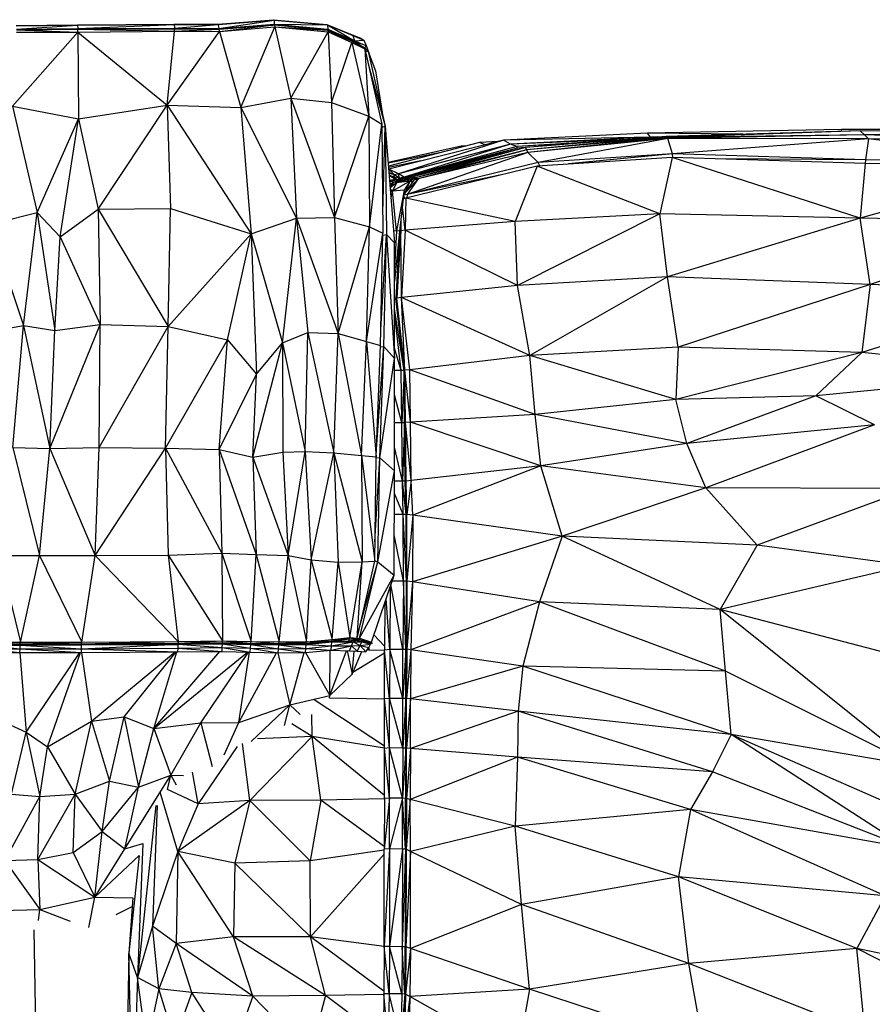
# Model space of a CAD drawing. Header units: millimetres. Extents: x 0 to 2209, y 0 to 979.
# Tile 26 of 27: x 1760 to 2036, y 655 to 974. Entities that reach past the tile are written whole.
import ezdxf

# ---------------------------------------------------------------- set-up
doc = ezdxf.new("R2010")
doc.units = ezdxf.units.MM
doc.header["$MEASUREMENT"] = 0
doc.layers.add('Crea2D$visibili$tangenti', color=7, linetype='Continuous', true_color=0x000000)

msp = doc.modelspace()

# ---------------------------------------------------------------- linework, layer by layer
at = {"layer": 'Crea2D$visibili$tangenti'}
for p, q in [((1824.43, 972.35), (1842.45, 973.79)), ((1824.54, 972.18), (1842.45, 973.79)), ((1824.54, 972.18), (1842.61, 973.59)), ((1824.69, 970.96), (1842.61, 973.59)), ((1842.45, 973.79), (1842.61, 973.59)), ((1842.45, 973.79), (1859.69, 972.27)), ((1842.61, 973.59), (1859.69, 972.27)), ((1842.61, 973.59), (1859.89, 972.1)), ((1842.61, 973.59), (1842.71, 972.34)), ((1759.09, 971.93), (1778.93, 972.16)), ((1759.14, 971.84), (1778.93, 972.16)), ((1759.14, 971.84), (1778.99, 972.06)), ((1759.19, 969.73), (1779.09, 969.7)), ((1759.24, 970.7), (1778.99, 972.06)), ((1759.24, 970.7), (1779.09, 970.92)), ((1759.24, 970.7), (1778.99, 970.75)), ((1759.24, 970.53), (1779.09, 970.75)), ((1759.24, 970.53), (1778.99, 970.72)), ((1759.24, 970.5), (1779.09, 970.72)), ((1759.24, 970.5), (1779.09, 969.7)), ((1778.93, 972.16), (1810.17, 972.39)), ((1778.93, 972.16), (1810.17, 972.27)), ((1778.93, 972.16), (1778.99, 972.06)), ((1778.99, 972.06), (1810.17, 972.27)), ((1778.99, 972.06), (1779.09, 970.92)), ((1779.09, 970.92), (1810.22, 972.27)), ((1779.09, 970.92), (1810.38, 971.08)), ((1779.09, 970.92), (1810.12, 970.89)), ((1779.09, 970.75), (1779.09, 970.92)), ((1779.09, 970.75), (1810.38, 970.89)), ((1779.09, 970.75), (1810.12, 970.86)), ((1779.09, 970.72), (1810.38, 970.86)), ((1779.09, 970.72), (1779.09, 970.75)), ((1779.09, 970.72), (1810.33, 970.11)), ((1779.09, 969.7), (1779.09, 970.72)), ((1779.09, 969.7), (1810.33, 970.11)), ((1807.97, 946.07), (1810.33, 970.11)), ((1807.97, 946.07), (1824.95, 969.97)), ((1810.17, 972.39), (1810.22, 972.27)), ((1810.17, 972.39), (1824.43, 972.35)), ((1810.22, 972.27), (1824.43, 972.35)), ((1810.22, 972.27), (1810.38, 971.08)), ((1810.22, 972.27), (1824.54, 972.18)), ((1810.33, 970.11), (1810.38, 970.86)), ((1810.33, 970.11), (1824.69, 970.72)), ((1810.33, 970.11), (1824.95, 969.97)), ((1810.38, 971.08), (1824.54, 972.18)), ((1810.38, 971.08), (1824.69, 970.77)), ((1810.38, 970.89), (1810.38, 971.08)), ((1810.38, 970.86), (1810.38, 970.89)), ((1810.38, 970.89), (1824.36, 970.73)), ((1810.38, 970.89), (1824.69, 970.77)), ((1810.38, 970.86), (1824.69, 970.72)), ((1810.42, 971.08), (1824.69, 970.96)), ((1824.43, 972.35), (1824.54, 972.18)), ((1824.54, 972.18), (1824.69, 970.96)), ((1824.69, 970.77), (1842.77, 972.13)), ((1824.69, 970.96), (1842.63, 972.12)), ((1824.69, 970.72), (1842.77, 972.07)), ((1824.69, 970.77), (1842.29, 972.04)), ((1824.69, 970.77), (1824.69, 970.96)), ((1824.69, 970.72), (1824.69, 970.77)), ((1824.69, 970.72), (1824.95, 969.97)), ((1824.81, 970.97), (1842.71, 972.34)), ((1824.95, 969.97), (1842.77, 972.07)), ((1824.95, 969.97), (1842.92, 971.43)), ((1824.95, 969.97), (1831.84, 945.38)), ((1831.84, 945.38), (1842.92, 971.43)), ((1842.71, 972.34), (1859.89, 972.1)), ((1842.71, 972.34), (1860, 970.71)), ((1842.71, 972.34), (1860.05, 970.45)), ((1842.71, 972.34), (1842.77, 972.13)), ((1842.77, 972.13), (1860.1, 970.41)), ((1842.77, 972.07), (1842.77, 972.13)), ((1842.77, 972.13), (1860.05, 970.45)), ((1842.77, 972.07), (1842.92, 971.43)), ((1842.77, 972.07), (1860.1, 970.41)), ((1842.92, 971.43), (1848.09, 948.32)), ((1842.92, 971.43), (1860.16, 969.9)), ((1842.92, 971.43), (1860.1, 970.41)), ((1848.09, 948.32), (1860.16, 969.9)), ((1859.69, 972.27), (1859.89, 972.1)), ((1859.69, 972.27), (1868.1, 968.64)), ((1859.69, 972.27), (1867.42, 969.11)), ((1859.89, 972.1), (1860, 970.71)), ((1859.89, 972.1), (1868.72, 966.96)), ((1859.89, 972.1), (1868.1, 968.64)), ((1860, 970.71), (1868.77, 966.71)), ((1860, 970.71), (1860.05, 970.45)), ((1860, 970.71), (1868.72, 966.96)), ((1860.05, 970.45), (1860.1, 970.41)), ((1860.05, 970.45), (1866.72, 967.59)), ((1860.1, 970.41), (1867.83, 966.36)), ((1860.1, 970.41), (1868.77, 966.71)), ((1860.1, 970.41), (1868.05, 966.79)), ((1860.1, 970.41), (1860.16, 969.9)), ((1860.16, 969.9), (1861.25, 947.01)), ((1860.16, 969.9), (1867.83, 966.36)), ((1757.93, 945.78), (1779.09, 969.7)), ((1779.09, 969.7), (1807.97, 946.07)), ((1779.09, 969.7), (1779.24, 941.67)), ((1867.42, 969.11), (1868.1, 968.64)), ((1867.42, 969.11), (1870.71, 967.79)), ((1867.83, 966.36), (1868.05, 966.79)), ((1868.05, 966.79), (1871.96, 964.79)), ((1868.05, 966.79), (1868.77, 966.71)), ((1868.1, 968.64), (1870.71, 967.79)), ((1868.1, 968.64), (1871.75, 967.18)), ((1868.1, 968.64), (1868.72, 966.96)), ((1868.72, 966.96), (1871.75, 967.18)), ((1868.72, 966.96), (1868.77, 966.71)), ((1868.72, 966.96), (1872.4, 965.43)), ((1868.77, 966.71), (1870.74, 965.42)), ((1868.77, 966.71), (1872.43, 965.42)), ((1870.71, 967.79), (1871.75, 967.18)), ((1871.75, 967.18), (1872.43, 965.42)), ((1861.25, 947.01), (1867.83, 966.36)), ((1867.83, 966.36), (1872.07, 964.32)), ((1867.83, 966.36), (1873.37, 942.54)), ((1867.85, 966.35), (1871.96, 964.79)), ((1871.96, 964.79), (1872.02, 964.57)), ((1871.96, 964.79), (1872.07, 964.32)), ((1872.02, 964.57), (1872.43, 965.42)), ((1872.02, 964.57), (1872.07, 964.32)), ((1872.02, 964.57), (1873.06, 963.53)), ((1872.02, 964.57), (1872.9, 964.06)), ((1872.07, 964.32), (1873.37, 942.54)), ((1872.07, 964.32), (1877.55, 939.93)), ((1872.2, 963.75), (1873.06, 963.53)), ((1872.43, 965.42), (1873.39, 962.78)), ((1872.9, 964.06), (1875.51, 957.21)), ((1872.9, 964.06), (1873.06, 963.53)), ((1873.06, 963.53), (1878.59, 939.34)), ((1873.06, 963.53), (1875.51, 957.21)), ((1873.25, 959.04), (1878.59, 939.34)), ((1875.51, 957.21), (1877.75, 943.05)), ((1831.84, 945.38), (1848.09, 948.32)), ((1848.09, 948.32), (1861.25, 947.01)), ((1848.09, 948.32), (1862.19, 909.71)), ((1848.09, 948.32), (1849.86, 909.54)), ((1757.93, 945.78), (1779.24, 941.67)), ((1757.93, 945.78), (1765.92, 911.36)), ((1779.24, 941.67), (1807.97, 946.07)), ((1785.61, 912.36), (1807.97, 946.07)), ((1807.97, 946.07), (1831.84, 945.38)), ((1807.97, 946.07), (1835.18, 904.38)), ((1807.97, 946.07), (1809.12, 912.57)), ((1831.84, 945.38), (1849.86, 909.54)), ((1831.84, 945.38), (1835.18, 904.38)), ((1861.25, 947.01), (1873.37, 942.54)), ((1861.25, 947.01), (1862.19, 909.71)), ((1765.92, 911.36), (1779.24, 941.67)), ((1773.34, 903.42), (1779.24, 941.67)), ((1779.24, 941.67), (1785.61, 912.36)), ((1862.19, 909.71), (1873.37, 942.54)), ((1873.37, 942.54), (1877.55, 939.93)), ((1873.37, 942.54), (1873.52, 906.7)), ((1873.52, 906.7), (1877.55, 939.93)), ((1877.55, 939.93), (1877.91, 904.62)), ((1877.56, 938.96), (1878.59, 939.34)), ((1877.84, 911.19), (1878.59, 939.34)), ((1878.59, 939.34), (1879, 904.15)), ((1878.59, 939.34), (1881.67, 901.48)), ((2026.43, 938.21), (1963.63, 937.05)), ((2083.72, 938.33), (2026.43, 938.21)), ((2026.56, 937.6), (2026.43, 938.21)), ((1917, 934.75), (1879.78, 925.41)), ((1917, 934.75), (1882.98, 923.89)), ((1963.63, 937.05), (1917, 934.75)), ((1964.59, 935.75), (1917, 934.75)), ((1919.23, 933.42), (1917, 934.75)), ((1964.59, 935.75), (1919.23, 933.42)), ((1957.11, 935.02), (1919.23, 933.42)), ((1969.63, 936), (1924.07, 932.43)), ((1969.63, 936), (1924.56, 931.6)), ((1970.02, 935.64), (1924.56, 931.6)), ((1970.02, 935.64), (1924.85, 930.79)), ((1970.22, 935.29), (1924.85, 930.79)), ((1970.22, 935.29), (1928.15, 927.5)), ((1994.47, 936.69), (1963.63, 937.05)), ((1964.59, 935.75), (1963.63, 937.05)), ((1966.97, 935.79), (1964.59, 935.75)), ((1965.28, 935.66), (1964.59, 935.75)), ((2032.44, 937.76), (1969.63, 936)), ((1970.02, 935.64), (1969.63, 936)), ((2032.44, 937.76), (1970.02, 935.64)), ((2033.9, 936.5), (1970.02, 935.64)), ((1970.22, 935.29), (1970.02, 935.64)), ((2033.9, 936.5), (1970.22, 935.29)), ((2035.16, 935.24), (1970.22, 935.29)), ((1971.67, 930.3), (1970.22, 935.29)), ((2035.16, 935.24), (1971.67, 930.3)), ((2089.63, 937.47), (2032.44, 937.76)), ((2033.9, 936.5), (2032.44, 937.76)), ((2089.63, 937.47), (2033.9, 936.5)), ((2093.99, 934.4), (2033.9, 936.5)), ((2035.16, 935.24), (2033.9, 936.5)), ((2091.77, 935.94), (2033.9, 936.5)), ((2035.16, 935.24), (2034.19, 928.41)), ((2091.86, 927.46), (2035.16, 935.24)), ((2093.99, 934.4), (2035.16, 935.24)), ((1903.24, 932.8), (1879.55, 927.52)), ((1909.15, 934.03), (1879.65, 926.37)), ((1919.23, 933.42), (1882.98, 923.89)), ((1921.46, 932.22), (1884.34, 922.43)), ((1919.23, 933.42), (1884.72, 922.82)), ((1921.27, 932.71), (1884.72, 922.82)), ((1921.46, 932.22), (1884.72, 922.82)), ((1924.07, 932.43), (1887.53, 922.85)), ((1921.46, 932.22), (1887.53, 922.85)), ((1924.07, 932.43), (1888.41, 922.52)), ((1924.56, 931.6), (1888.41, 922.52)), ((1924.56, 931.6), (1889.28, 922.18)), ((1904.69, 932.87), (1903.24, 932.8)), ((1903.94, 932.68), (1903.24, 932.8)), ((1915.24, 934.31), (1909.15, 934.03)), ((1910.98, 933.24), (1909.15, 934.03)), ((1921.27, 932.71), (1919.23, 933.42)), ((1948.02, 934.3), (1921.27, 932.71)), ((1939.87, 933.67), (1921.27, 932.71)), ((1921.46, 932.22), (1921.27, 932.71)), ((1924.07, 932.43), (1921.46, 932.22)), ((1924.56, 931.6), (1924.07, 932.43)), ((1924.85, 930.79), (1924.56, 931.6)), ((1896.74, 930.81), (1879.57, 927.3)), ((1924.85, 930.79), (1885.79, 917.16)), ((1924.85, 930.79), (1889.28, 922.18)), ((1928.15, 927.5), (1924.85, 930.79)), ((1971.57, 929.16), (1927.86, 926.39)), ((1971.67, 930.3), (1928.15, 927.5)), ((1971.67, 930.3), (1937.98, 927.04)), ((1971.57, 929.16), (1967.6, 910.86)), ((1971.82, 929.15), (1971.57, 929.16)), ((2034.09, 927.19), (1971.57, 929.16)), ((2032.44, 909.48), (1971.57, 929.16)), ((1971.82, 929.15), (1971.67, 930.3)), ((2034.19, 928.41), (1971.67, 930.3)), ((2034.19, 928.41), (1986.14, 928.7)), ((2034.19, 928.41), (2034.11, 927.19)), ((2091.86, 927.46), (2034.19, 928.41)), ((1890.22, 928.03), (1879.68, 925.95)), ((1879.78, 925.41), (1879.73, 925.4)), ((1881.62, 923.49), (1879.78, 925.41)), ((1882.98, 923.89), (1879.78, 925.41)), ((1927.86, 926.39), (1885.31, 915.93)), ((1928.15, 927.5), (1885.79, 917.16)), ((1927.86, 926.39), (1920.68, 908.45)), ((1967.6, 910.86), (1927.86, 926.39)), ((1928.68, 926.45), (1928.15, 927.5)), ((2034.09, 927.19), (2032.44, 909.48)), ((2091.86, 926.24), (2032.44, 909.48)), ((2034.11, 927.19), (2034.09, 927.19)), ((2091.86, 926.24), (2034.09, 927.19)), ((1881.62, 923.49), (1879.81, 924.33)), ((1881.62, 923.49), (1879.85, 923.91)), ((1881.23, 922.85), (1879.88, 923.47)), ((1881.23, 922.85), (1879.89, 923.43)), ((1880.27, 923.12), (1879.9, 923.3)), ((1880.27, 923.12), (1879.91, 923.17)), ((1880.27, 923.12), (1879.91, 923.08)), ((1880.27, 923.12), (1879.93, 922.9)), ((1882.01, 922.03), (1880.02, 921.71)), ((1881.23, 922.85), (1880.27, 923.12)), ((1882.73, 921.83), (1880.27, 923.12)), ((1882.01, 922.03), (1880.27, 923.12)), ((1884.72, 922.09), (1880.27, 921.51)), ((1881.62, 923.49), (1881.23, 922.85)), ((1882.75, 921.84), (1881.23, 922.85)), ((1883.27, 922.4), (1881.23, 922.85)), ((1884.72, 922.09), (1881.33, 921.2)), ((1882.01, 922.03), (1881.56, 921.68)), ((1882.98, 923.89), (1881.62, 923.49)), ((1883.27, 922.4), (1881.62, 923.49)), ((1882.17, 921.76), (1882.01, 922.03)), ((1882.66, 921.82), (1882.01, 922.03)), ((1882.88, 922.01), (1882.75, 921.83)), ((1884.72, 922.82), (1882.88, 922.01)), ((1886.08, 922.45), (1882.88, 922.01)), ((1884.34, 922.43), (1882.88, 922.01)), ((1883.27, 922.4), (1882.88, 922.01)), ((1883.27, 922.4), (1882.98, 923.89)), ((1884.72, 922.82), (1882.98, 923.89)), ((1884.72, 922.82), (1883.27, 922.4)), ((1887.53, 922.85), (1884.34, 922.43)), ((1884.72, 922.82), (1884.34, 922.43)), ((1886.08, 922.45), (1884.34, 922.43)), ((1889.28, 922.18), (1884.66, 917.12)), ((1885.69, 921.79), (1884.72, 922.09)), ((1886.08, 922.45), (1884.8, 922.07)), ((1885.69, 921.82), (1884.8, 922.07)), ((1886.08, 922.45), (1885.69, 921.82)), ((1886.95, 922.14), (1885.69, 921.82)), ((1915.76, 923.42), (1885.79, 917.16)), ((1889.28, 922.18), (1885.79, 917.16)), ((1887.53, 922.85), (1886.08, 922.45)), ((1886.95, 922.14), (1886.08, 922.45)), ((1886.95, 922.14), (1886.57, 921.51)), ((1887.53, 922.85), (1886.95, 922.14)), ((1888.41, 922.52), (1886.95, 922.14)), ((1887.92, 921.83), (1886.95, 922.14)), ((1887.44, 921.2), (1886.95, 922.14)), ((1888.41, 922.52), (1887.53, 922.85)), ((1888.41, 922.52), (1887.92, 921.83)), ((1889.28, 922.18), (1887.92, 921.83)), ((1889.28, 922.18), (1888.41, 922.52)), ((1881.03, 921.61), (1880.04, 921.53)), ((1880.27, 921.51), (1880.04, 921.47)), ((1880.27, 921.51), (1880.05, 921.35)), ((1880.27, 921.51), (1880.07, 921.2)), ((1881.33, 921.2), (1880.14, 920.31)), ((1881.33, 921.2), (1880.21, 919.48)), ((1882.3, 920.89), (1880.22, 919.31)), ((1880.95, 918.22), (1880.26, 918.86)), ((1881.33, 921.2), (1880.27, 921.51)), ((1886.57, 921.49), (1880.95, 918.22)), ((1882.3, 920.89), (1880.95, 918.22)), ((1885.69, 921.79), (1881.33, 921.2)), ((1882.3, 920.89), (1881.33, 921.2)), ((1885.69, 921.79), (1882.3, 920.89)), ((1886.57, 921.49), (1882.3, 920.89)), ((1887.92, 921.83), (1884.67, 917.21)), ((1886.57, 921.49), (1884.82, 918.53)), ((1886.57, 921.49), (1885.09, 917.81)), ((1885.69, 921.79), (1885.69, 921.82)), ((1886.57, 921.51), (1885.69, 921.82)), ((1886.57, 921.51), (1885.69, 921.79)), ((1886.57, 921.49), (1885.69, 921.79)), ((1886.57, 921.49), (1886.57, 921.51)), ((1887.44, 921.2), (1886.57, 921.51)), ((1887.44, 921.2), (1886.57, 921.49)), ((1887.44, 921.2), (1887.28, 920.92)), ((1887.92, 921.83), (1887.44, 921.2)), ((1880.95, 918.22), (1880.34, 917.84)), ((1880.95, 918.22), (1880.49, 916.03)), ((1884.82, 918.53), (1880.95, 918.22)), ((1882.3, 905.34), (1880.95, 918.22)), ((1884.82, 918.53), (1882.3, 905.34)), ((1884.82, 918.53), (1883.27, 905.28)), ((1885.31, 915.93), (1884.5, 915.78)), ((1885.16, 915.91), (1884.6, 916.65)), ((1885.79, 917.16), (1884.63, 916.92)), ((1885.31, 915.93), (1885.11, 905.56)), ((1920.68, 908.45), (1885.31, 915.93)), ((1885.79, 917.16), (1885.6, 916)), ((1773.34, 903.42), (1785.61, 912.36)), ((1785.61, 912.36), (1809.12, 912.57)), ((1785.61, 912.36), (1786.29, 875)), ((1785.61, 912.36), (1808.33, 874.36)), ((1808.33, 874.36), (1809.12, 912.57)), ((1809.12, 912.57), (1835.18, 904.38)), ((1885.11, 905.56), (1884.18, 913.04)), ((1750.51, 907.46), (1765.92, 911.36)), ((1761.42, 874.68), (1765.92, 911.36)), ((1765.92, 911.36), (1771.61, 873.08)), ((1765.92, 911.36), (1773.34, 903.42)), ((1835.18, 904.38), (1849.86, 909.54)), ((1845.36, 869.07), (1849.86, 909.54)), ((1849.86, 909.54), (1862.19, 909.71)), ((1849.86, 909.54), (1863.43, 872.13)), ((1849.86, 909.54), (1853.56, 872.41)), ((1862.19, 909.71), (1863.43, 872.13)), ((1862.19, 909.71), (1873.52, 906.7)), ((1883.73, 909.2), (1883.66, 905.43)), ((1967.6, 910.86), (1920.68, 908.45)), ((1967.6, 910.86), (1921.46, 887.68)), ((2032.44, 909.48), (1967.6, 910.86)), ((1970.12, 890.43), (1967.6, 910.86)), ((2032.44, 909.48), (1970.12, 890.43)), ((2035.74, 887.98), (2032.44, 909.48)), ((2094.48, 908.41), (2032.44, 909.48)), ((1750.51, 907.46), (1761.42, 874.68)), ((1863.43, 872.13), (1873.52, 906.7)), ((1872.62, 869.56), (1873.52, 906.7)), ((1873.52, 906.7), (1877.91, 904.62)), ((1920.68, 908.45), (1885.11, 905.56)), ((1921.46, 887.68), (1920.68, 908.45)), ((2094.48, 908.41), (2035.74, 887.98)), ((1771.61, 873.08), (1773.34, 903.42)), ((1773.34, 903.42), (1786.29, 875)), ((1808.33, 874.36), (1835.18, 904.38)), ((1827.6, 870.11), (1835.18, 904.38)), ((1835.18, 904.38), (1845.36, 869.07)), ((1835.18, 904.38), (1836.9, 858.9)), ((1872.62, 869.56), (1877.91, 904.62)), ((1877.07, 868.28), (1877.91, 904.62)), ((1877.19, 873.37), (1879, 904.15)), ((1877.89, 903.96), (1879, 904.15)), ((1878.22, 867.89), (1879, 904.15)), ((1879, 904.15), (1881.66, 864.03)), ((1879, 904.15), (1881.67, 901.48)), ((1882.3, 905.34), (1881.36, 905.33)), ((1882.3, 905.34), (1881.67, 893.45)), ((1883.27, 905.28), (1881.67, 888.92)), ((1883.27, 905.28), (1882.11, 883.51)), ((1883.27, 905.28), (1882.3, 905.34)), ((1883.66, 905.43), (1882.4, 883.6)), ((1883.27, 905.28), (1882.4, 883.6)), ((1883.66, 905.43), (1883.27, 905.28)), ((1885.11, 905.56), (1883.66, 905.43)), ((1883.95, 883.77), (1883.66, 905.43)), ((1885.11, 905.56), (1883.95, 883.77)), ((1921.46, 887.68), (1885.11, 905.56)), ((1881.66, 864.03), (1881.67, 901.48)), ((1970.12, 890.43), (1921.46, 887.68)), ((1970.12, 890.43), (1925.53, 865.02)), ((2035.74, 887.98), (1970.12, 890.43)), ((1973.51, 867.73), (1970.12, 890.43)), ((1921.46, 887.68), (1883.95, 883.77)), ((1925.53, 865.02), (1921.46, 887.68)), ((2035.74, 887.98), (1973.51, 867.73)), ((2035.74, 887.98), (2033.03, 865.98)), ((2095.84, 885.8), (2035.74, 887.98)), ((1882.4, 883.6), (1882.11, 883.51)), ((1883.95, 883.77), (1882.4, 883.6)), ((1885.01, 860.22), (1882.4, 883.6)), ((1885.01, 860.22), (1883.95, 883.77)), ((1925.53, 865.02), (1883.95, 883.77)), ((1886.57, 860.4), (1883.95, 883.77)), ((2095.84, 885.8), (2033.03, 865.98)), ((1882.11, 883.51), (1881.67, 883.52)), ((1884.72, 860.17), (1882.11, 883.51)), ((1885.01, 860.22), (1882.11, 883.51)), ((1884.72, 860.17), (1881.67, 880.09)), ((1883.75, 860.17), (1881.67, 878.81)), ((1751.03, 872.84), (1761.42, 874.68)), ((1757.97, 835.18), (1761.42, 874.68)), ((1761.42, 874.68), (1769.98, 834.82)), ((1761.42, 874.68), (1771.61, 873.08)), ((1769.98, 834.82), (1786.29, 875)), ((1771.61, 873.08), (1786.29, 875)), ((1785.97, 835.22), (1786.29, 875)), ((1785.97, 835.22), (1808.33, 874.36)), ((1786.29, 875), (1808.33, 874.36)), ((1807.43, 834.93), (1808.33, 874.36)), ((1808.33, 874.36), (1827.6, 870.11)), ((1769.98, 834.82), (1771.61, 873.08)), ((1845.36, 869.07), (1853.56, 872.41)), ((1852.72, 833.93), (1853.56, 872.41)), ((1853.56, 872.41), (1862.02, 833.43)), ((1853.56, 872.41), (1863.43, 872.13)), ((1862.02, 833.43), (1863.43, 872.13)), ((1863.43, 872.13), (1870.9, 832.59)), ((1863.43, 872.13), (1872.62, 869.56)), ((1807.43, 834.93), (1827.6, 870.11)), ((1824.83, 834.54), (1827.6, 870.11)), ((1827.6, 870.11), (1836.9, 858.9)), ((1835.8, 832.05), (1845.36, 869.07)), ((1836.9, 858.9), (1845.36, 869.07)), ((1845.36, 869.07), (1845.46, 833.71)), ((1845.36, 869.07), (1852.72, 833.93)), ((1870.9, 832.59), (1872.62, 869.56)), ((1872.62, 869.56), (1875.71, 832.17)), ((1872.62, 869.56), (1877.07, 868.28)), ((1875.71, 832.17), (1877.07, 868.28)), ((1875.8, 834.78), (1878.22, 867.89)), ((1876.91, 831.87), (1878.22, 867.89)), ((1877.05, 867.82), (1878.22, 867.89)), ((1878.22, 867.89), (1881.66, 864.03)), ((1973.51, 867.73), (1925.53, 865.02)), ((1973.51, 867.73), (1972.74, 850.77)), ((2033.03, 865.98), (1973.51, 867.73)), ((1883.75, 860.17), (1881.66, 867.35)), ((1925.53, 865.02), (1886.57, 860.4)), ((1927.18, 845.87), (1925.53, 865.02)), ((1972.74, 850.77), (1925.53, 865.02)), ((2033.03, 865.98), (1972.74, 850.77)), ((2033.03, 865.98), (2018.1, 851.98)), ((2096.51, 859.46), (2033.03, 865.98)), ((1876.91, 831.87), (1881.66, 864.03)), ((1881.66, 827.64), (1881.66, 864.03)), ((1824.83, 834.54), (1836.9, 858.9)), ((1835.8, 832.05), (1836.9, 858.9)), ((1883.75, 860.17), (1881.66, 860.15)), ((1884.72, 860.17), (1883.75, 860.17)), ((1884.04, 843.23), (1883.75, 860.17)), ((1884.72, 860.17), (1884.04, 843.23)), ((1885.01, 860.22), (1884.72, 860.17)), ((1885.21, 843.28), (1884.72, 860.17)), ((1884.92, 843.23), (1884.72, 860.17)), ((1886.57, 860.4), (1885.01, 860.22)), ((1886.86, 843.36), (1885.01, 860.22)), ((1885.21, 843.28), (1885.01, 860.22)), ((1927.18, 845.87), (1886.57, 860.4)), ((1886.86, 843.36), (1886.57, 860.4)), ((2096.51, 859.46), (2018.1, 851.98)), ((1884.04, 843.23), (1881.66, 852.27)), ((2018.1, 851.98), (1972.74, 850.77)), ((2018.1, 851.98), (1976.32, 836.5)), ((2037.09, 842.51), (2018.1, 851.98)), ((1972.74, 850.77), (1927.18, 845.87)), ((1976.32, 836.5), (1972.74, 850.77)), ((1927.18, 845.87), (1886.86, 843.36)), ((1976.32, 836.5), (1927.18, 845.87)), ((1929.02, 829.3), (1927.18, 845.87)), ((1884.04, 843.23), (1881.66, 843.21)), ((1884.24, 824.3), (1884.04, 843.23)), ((1884.92, 843.23), (1884.04, 843.23)), ((1884.92, 843.23), (1884.24, 824.3)), ((1885.21, 843.28), (1884.92, 843.23)), ((1885.4, 824.33), (1884.92, 843.23)), ((1885.11, 824.28), (1884.92, 843.23)), ((1886.86, 843.36), (1885.21, 843.28)), ((1885.4, 824.33), (1885.21, 843.28)), ((1887.05, 824.53), (1885.21, 843.28)), ((1929.02, 829.3), (1886.86, 843.36)), ((1887.05, 824.53), (1886.86, 843.36)), ((2037.09, 842.51), (1976.32, 836.5)), ((2037.09, 842.51), (1982.53, 822.1)), ((1976.32, 836.5), (1929.02, 829.3)), ((1982.53, 822.1), (1976.32, 836.5)), ((1757.97, 835.18), (1769.98, 834.82)), ((1757.97, 835.18), (1766.64, 800.18)), ((1766.64, 800.18), (1769.98, 834.82)), ((1769.98, 834.82), (1785.97, 835.22)), ((1769.98, 834.82), (1784.71, 800.23)), ((1784.71, 800.23), (1785.97, 835.22)), ((1784.71, 800.23), (1807.43, 834.93)), ((1785.97, 835.22), (1807.43, 834.93)), ((1807.43, 834.93), (1824.83, 834.54)), ((1807.43, 834.93), (1825.66, 801)), ((1807.43, 834.93), (1808.32, 800.35)), ((1824.83, 834.54), (1836.84, 800.55)), ((1824.83, 834.54), (1835.8, 832.05)), ((1824.83, 834.54), (1825.66, 801)), ((1835.8, 832.05), (1845.46, 833.71)), ((1845.46, 833.71), (1852.72, 833.93)), ((1845.46, 833.71), (1847.18, 800.23)), ((1847.18, 800.23), (1852.72, 833.93)), ((1852.72, 833.93), (1854.65, 798.76)), ((1852.72, 833.93), (1862.02, 833.43)), ((1854.65, 798.76), (1862.02, 833.43)), ((1862.02, 833.43), (1870.9, 832.59)), ((1862.02, 833.43), (1871.16, 798.15)), ((1862.02, 833.43), (1863.37, 798.07)), ((1870.9, 832.59), (1875.23, 798.39)), ((1870.9, 832.59), (1875.71, 832.17)), ((1870.9, 832.59), (1871.16, 798.15)), ((1884.24, 824.3), (1881.66, 835.25)), ((1835.8, 832.05), (1847.18, 800.23)), ((1835.8, 832.05), (1836.84, 800.55)), ((1875.23, 798.39), (1875.71, 832.17)), ((1875.32, 804.61), (1876.91, 831.87)), ((1875.7, 831.99), (1876.91, 831.87)), ((1876.22, 798.2), (1876.91, 831.87)), ((1876.91, 831.87), (1881.66, 827.64)), ((1876.22, 798.2), (1881.66, 827.64)), ((1881.5, 793.84), (1881.66, 827.64)), ((1929.02, 829.3), (1887.05, 824.53)), ((1929.02, 829.3), (1887.53, 813.27)), ((1982.53, 822.1), (1929.02, 829.3)), ((1936, 806.45), (1929.02, 829.3)), ((1884.24, 824.3), (1881.64, 824.27)), ((1885.11, 824.28), (1884.24, 824.3)), ((1885.4, 813.48), (1884.24, 824.3)), ((1884.43, 813.52), (1884.24, 824.3)), ((1885.4, 824.33), (1885.11, 824.28)), ((1885.69, 813.54), (1885.11, 824.28)), ((1885.4, 813.48), (1885.11, 824.28)), ((1887.05, 824.53), (1885.4, 824.33)), ((1885.69, 813.54), (1885.4, 824.33)), ((1887.05, 824.53), (1885.69, 813.54)), ((1887.53, 813.27), (1887.05, 824.53)), ((1884.43, 813.52), (1881.62, 820.29)), ((1982.53, 822.1), (1936, 806.45)), ((2049.02, 821.91), (1982.53, 822.1)), ((1999.1, 803.55), (1982.53, 822.1)), ((2049.02, 821.91), (1999.1, 803.55)), ((1884.43, 813.52), (1881.59, 813.48)), ((1885.5, 791.86), (1884.43, 813.52)), ((1884.53, 791.91), (1884.43, 813.52)), ((1885.4, 813.48), (1884.43, 813.52)), ((1885.69, 813.54), (1885.4, 813.48)), ((1885.69, 791.94), (1885.4, 813.48)), ((1885.5, 791.86), (1885.4, 813.47)), ((1887.53, 813.27), (1885.69, 813.54)), ((1885.69, 791.94), (1885.69, 813.54)), ((1887.53, 813.27), (1885.69, 791.94)), ((1887.53, 813.27), (1887.44, 791.7)), ((1936, 806.45), (1887.53, 813.27)), ((1884.53, 791.91), (1881.56, 806.94)), ((1936, 806.45), (1887.44, 791.7)), ((1936, 806.45), (1928.63, 785.2)), ((1999.1, 803.55), (1936, 806.45)), ((1987.18, 782.69), (1936, 806.45)), ((1808.32, 800.35), (1825.66, 801)), ((1825.66, 801), (1835.16, 772.37)), ((1825.66, 801), (1836.84, 800.55)), ((1825.66, 801), (1825.97, 772.6)), ((1999.1, 803.55), (1987.18, 782.69)), ((2047.76, 796.96), (1999.1, 803.55)), ((1753.58, 800.21), (1760.52, 772.09)), ((1753.58, 800.21), (1766.64, 800.18)), ((1760.52, 772.09), (1766.64, 800.18)), ((1766.64, 800.18), (1784.71, 800.23)), ((1766.64, 800.18), (1780.37, 772.12)), ((1780.37, 772.12), (1784.71, 800.23)), ((1784.71, 800.23), (1808.32, 800.35)), ((1784.71, 800.23), (1811.55, 772.35)), ((1808.32, 800.35), (1825.97, 772.6)), ((1808.32, 800.35), (1811.55, 772.35)), ((1835.16, 772.37), (1836.84, 800.55)), ((1836.84, 800.55), (1844.3, 772.23)), ((1836.84, 800.55), (1847.18, 800.23)), ((1844.3, 772.23), (1847.18, 800.23)), ((1847.18, 800.23), (1853.13, 772.26)), ((1847.18, 800.23), (1854.65, 798.76)), ((1853.13, 772.26), (1854.65, 798.76)), ((1854.65, 798.76), (1861.44, 773.01)), ((1854.65, 798.76), (1863.37, 798.07)), ((1861.44, 773.01), (1863.37, 798.07)), ((1863.37, 798.07), (1871.16, 798.15)), ((1863.37, 798.07), (1867.13, 773.59)), ((1867.13, 773.59), (1871.16, 798.15)), ((1869.54, 773.45), (1875.23, 798.39)), ((1869.54, 773.45), (1871.16, 798.15)), ((1870.32, 773.46), (1876.21, 798.14)), ((1870.52, 777.76), (1876.22, 798.2)), ((1871.16, 798.15), (1875.23, 798.39)), ((1875.23, 798.52), (1876.22, 798.2)), ((1876.22, 798.2), (1881.5, 793.84)), ((2047.76, 796.96), (1987.18, 782.69)), ((1870.32, 773.46), (1881.5, 793.84)), ((1874.24, 772.18), (1881.5, 793.84)), ((1884.53, 791.91), (1880.84, 791.87)), ((1881.26, 792.77), (1881.5, 793.84)), ((1884.53, 791.91), (1884.34, 769.8)), ((1885.31, 769.74), (1884.53, 791.91)), ((1885.5, 791.86), (1884.53, 791.91)), ((1885.5, 791.86), (1885.31, 769.74)), ((1885.69, 791.94), (1885.5, 791.86)), ((1885.6, 769.82), (1885.5, 791.86)), ((1885.69, 791.94), (1885.6, 769.82)), ((1887.44, 791.7), (1885.6, 769.82)), ((1887.44, 791.7), (1885.69, 791.94)), ((1887.44, 791.7), (1886.95, 769.61)), ((1928.63, 785.2), (1887.44, 791.7)), ((1880.26, 790.15), (1880.17, 769.77)), ((1884.34, 769.8), (1880.47, 790.77)), ((1878.49, 784.87), (1878.43, 769.52)), ((1880.17, 769.77), (1878.93, 786.19)), ((1928.63, 785.2), (1886.95, 769.61)), ((1928.63, 785.2), (1923.2, 764.39)), ((1987.18, 782.69), (1928.63, 785.2)), ((1988.83, 762.69), (1928.63, 785.2)), ((2057.16, 764.36), (1987.18, 782.69)), ((2050.18, 732.09), (1987.18, 782.69)), ((1988.83, 762.69), (1987.18, 782.69)), ((1749.24, 772.07), (1760.52, 772.09)), ((1749.24, 772.07), (1760.42, 771.54)), ((1760.42, 771.54), (1760.52, 772.09)), ((1760.52, 772.09), (1780.37, 772.12)), ((1760.52, 772.09), (1780.27, 771.58)), ((1780.27, 771.58), (1811.54, 772.35)), ((1780.27, 771.58), (1780.37, 772.12)), ((1780.37, 772.12), (1811.55, 772.35)), ((1811.55, 772.35), (1825.97, 772.6)), ((1811.55, 772.35), (1811.61, 771.79)), ((1811.61, 771.79), (1825.97, 772.6)), ((1811.61, 771.79), (1825.97, 772.02)), ((1825.97, 772.6), (1835.11, 771.77)), ((1825.97, 772.02), (1825.97, 772.6)), ((1825.97, 772.6), (1835.16, 772.37)), ((1825.97, 771.86), (1825.97, 772.02)), ((1825.97, 772.02), (1835.06, 771.62)), ((1825.97, 772.02), (1835.11, 771.77)), ((1835.11, 771.77), (1835.16, 772.37)), ((1835.16, 772.37), (1844.2, 771.65)), ((1835.16, 772.37), (1844.3, 772.23)), ((1844.2, 771.65), (1844.3, 772.23)), ((1844.3, 772.23), (1853.13, 772.26)), ((1844.3, 772.23), (1853.03, 771.76)), ((1853.03, 771.76), (1861.38, 772.6)), ((1853.03, 771.37), (1861.33, 772.41)), ((1853.03, 771.59), (1861.33, 772.41)), ((1853.03, 771.76), (1853.13, 772.26)), ((1853.06, 771.76), (1861.33, 772.41)), ((1853.06, 771.37), (1861.33, 772.2)), ((1853.13, 772.26), (1861.44, 773.01)), ((1853.18, 772.26), (1861.38, 772.6)), ((1861.23, 770.95), (1868.23, 772.26)), ((1861.23, 770.95), (1861.33, 772.2)), ((1861.33, 772.41), (1867.03, 773.21)), ((1861.33, 772.41), (1861.38, 772.6)), ((1861.33, 772.2), (1866.87, 772.57)), ((1861.33, 772.41), (1866.87, 772.57)), ((1861.33, 772.2), (1861.33, 772.41)), ((1861.33, 772.2), (1868.23, 772.26)), ((1861.38, 772.6), (1867.13, 773.59)), ((1861.38, 772.6), (1867.03, 773.21)), ((1861.38, 772.6), (1861.44, 773.01)), ((1861.44, 773.01), (1867.13, 773.59)), ((1866.87, 772.57), (1867.03, 773.21)), ((1866.87, 772.57), (1869.43, 772.95)), ((1866.87, 772.57), (1869.17, 772.78)), ((1866.87, 772.57), (1868.23, 772.26)), ((1867.03, 773.21), (1867.13, 773.59)), ((1867.03, 773.21), (1869.43, 772.95)), ((1867.13, 773.59), (1869.43, 772.95)), ((1867.13, 773.59), (1869.54, 773.45)), ((1867.75, 770.98), (1868.23, 772.26)), ((1868.23, 772.26), (1869.17, 772.78)), ((1868.23, 772.26), (1871.1, 772.29)), ((1868.23, 772.26), (1870.53, 771)), ((1869.17, 772.78), (1870.32, 773.46)), ((1869.17, 772.78), (1870.26, 772.98)), ((1869.17, 772.78), (1869.43, 772.95)), ((1869.17, 772.78), (1871.1, 772.29)), ((1869.17, 772.78), (1874.13, 771.89)), ((1869.23, 772.76), (1873.97, 771.7)), ((1869.43, 772.95), (1869.54, 773.45)), ((1869.51, 773.33), (1870.32, 773.46)), ((1870.26, 772.98), (1870.32, 773.46)), ((1870.26, 772.98), (1874.13, 771.89)), ((1870.26, 772.98), (1874.24, 772.18)), ((1870.32, 773.46), (1874.24, 772.18)), ((1870.53, 771), (1871.1, 772.29)), ((1871.1, 772.29), (1873.92, 771.5)), ((1874.13, 771.89), (1874.24, 772.18)), ((1874.24, 772.18), (1874.27, 771.55)), ((1874.25, 772.2), (1874.28, 772.28)), ((1878.43, 770.85), (1875, 774.47)), ((1749.08, 768.78), (1760.31, 768.79)), ((1749.14, 771.53), (1760.42, 771.54)), ((1749.14, 771.53), (1760.37, 771.42)), ((1749.14, 771.4), (1760.37, 771.2)), ((1749.14, 771.18), (1760.37, 771.2)), ((1749.14, 771.18), (1760.37, 769.98)), ((1749.14, 769.96), (1760.37, 769.98)), ((1749.14, 769.96), (1760.32, 768.79)), ((1760.31, 768.79), (1762.35, 742.98)), ((1760.32, 768.79), (1760.37, 769.98)), ((1760.32, 768.79), (1780.2, 768.81)), ((1760.37, 771.42), (1760.42, 771.54)), ((1760.37, 771.42), (1780.06, 771.45)), ((1760.37, 771.42), (1780.27, 771.23)), ((1760.37, 771.2), (1760.37, 771.42)), ((1760.37, 771.2), (1780.07, 771.23)), ((1760.37, 769.98), (1760.37, 771.2)), ((1760.37, 771.2), (1780.21, 770.02)), ((1760.37, 769.98), (1780.21, 770.02)), ((1760.37, 769.98), (1780.21, 768.81)), ((1760.42, 771.54), (1780.27, 771.58)), ((1760.42, 771.54), (1780.27, 771.45)), ((1762.35, 742.98), (1779.68, 768.81)), ((1769.19, 738.26), (1779.89, 768.81)), ((1780.2, 768.81), (1783.45, 746.56)), ((1780.21, 770.02), (1811.61, 771.43)), ((1780.21, 770.02), (1780.27, 771.23)), ((1780.21, 770.02), (1811.55, 770.21)), ((1780.21, 768.81), (1780.21, 770.02)), ((1780.21, 770.02), (1811.5, 768.97)), ((1780.21, 768.81), (1811.5, 768.97)), ((1780.27, 771.58), (1811.61, 771.79)), ((1780.27, 771.45), (1811.19, 771.78)), ((1780.27, 771.45), (1811.61, 771.64)), ((1780.27, 771.45), (1780.27, 771.58)), ((1780.27, 771.23), (1780.27, 771.45)), ((1780.27, 771.45), (1811.61, 771.43)), ((1780.27, 771.23), (1811.28, 771.42)), ((1783.45, 746.56), (1810.62, 768.97)), ((1794.05, 747.97), (1810.87, 768.97)), ((1803.66, 744.21), (1825.11, 769.12)), ((1803.66, 744.21), (1811.16, 768.97)), ((1803.66, 744.21), (1834.05, 768.89)), ((1811.5, 768.97), (1811.55, 770.21)), ((1811.5, 768.97), (1825.82, 769.13)), ((1811.55, 770.21), (1811.61, 771.43)), ((1811.55, 770.21), (1825.87, 770.41)), ((1811.55, 770.21), (1825.82, 769.13)), ((1811.61, 771.79), (1825.97, 771.86)), ((1811.61, 771.64), (1825.97, 771.86)), ((1811.61, 771.64), (1811.61, 771.79)), ((1811.61, 771.64), (1825.97, 771.64)), ((1811.61, 771.43), (1825.97, 771.64)), ((1811.61, 771.43), (1811.61, 771.64)), ((1811.61, 771.43), (1825.87, 770.41)), ((1818.91, 746), (1834.34, 768.88)), ((1825.82, 769.13), (1825.87, 770.41)), ((1825.82, 769.13), (1834.9, 768.87)), ((1825.87, 770.41), (1825.97, 771.64)), ((1825.87, 770.41), (1834.9, 768.87)), ((1825.87, 770.41), (1835.01, 770.15)), ((1825.97, 771.86), (1835.06, 771.4)), ((1825.97, 771.64), (1825.97, 771.86)), ((1825.97, 771.86), (1834.91, 771.62)), ((1825.97, 771.64), (1835.01, 770.15)), ((1825.97, 771.64), (1835.02, 771.4)), ((1831.24, 746.14), (1834.62, 768.88)), ((1834.9, 768.87), (1835.01, 770.15)), ((1834.9, 768.87), (1843.99, 768.7)), ((1835.01, 770.15), (1835.06, 771.4)), ((1835.01, 770.15), (1844.09, 770.01)), ((1835.02, 770.15), (1843.99, 768.7)), ((1835.06, 771.62), (1835.11, 771.77)), ((1835.06, 771.62), (1844.15, 771.49)), ((1835.06, 771.62), (1844.15, 771.26)), ((1835.06, 771.4), (1835.06, 771.62)), ((1835.06, 771.4), (1844.09, 770.01)), ((1835.06, 771.4), (1844.15, 771.26)), ((1835.11, 771.77), (1844.2, 771.65)), ((1835.24, 771.77), (1844.15, 771.49)), ((1843.99, 768.7), (1844.09, 770.01)), ((1843.99, 768.7), (1852.82, 768.77)), ((1844.09, 770.01), (1844.15, 771.26)), ((1844.09, 770.01), (1852.91, 770.1)), ((1844.09, 770.01), (1852.82, 768.77)), ((1844.15, 771.49), (1844.2, 771.65)), ((1844.15, 771.49), (1852.9, 771.58)), ((1844.15, 771.49), (1853.03, 771.37)), ((1844.15, 771.26), (1844.15, 771.49)), ((1844.15, 771.26), (1852.99, 771.37)), ((1844.15, 771.26), (1852.92, 770.1)), ((1844.2, 771.65), (1853, 771.76)), ((1844.2, 771.65), (1853.03, 771.59)), ((1847.75, 751.82), (1852.37, 768.77)), ((1852.79, 768.77), (1860.65, 754.9)), ((1852.82, 768.77), (1852.92, 770.1)), ((1852.82, 768.77), (1861.12, 769.54)), ((1852.92, 770.1), (1853.03, 771.37)), ((1852.92, 770.1), (1861.23, 770.95)), ((1852.92, 770.1), (1861.12, 769.54)), ((1853.03, 771.59), (1853.03, 771.76)), ((1853.03, 771.37), (1853.03, 771.59)), ((1853.03, 771.37), (1861.23, 770.95)), ((1860.65, 754.9), (1860.75, 769.51)), ((1860.65, 754.9), (1866.14, 769.36)), ((1861.12, 769.54), (1867.75, 770.98)), ((1861.12, 769.54), (1861.23, 770.95)), ((1861.12, 769.54), (1867.08, 769.32)), ((1861.23, 770.95), (1867.75, 770.98)), ((1866.3, 769.35), (1867.91, 761.75)), ((1867.08, 769.32), (1867.75, 770.98)), ((1867.08, 769.32), (1869.59, 769.21)), ((1867.75, 770.98), (1870.53, 771)), ((1867.75, 770.98), (1869.59, 769.21)), ((1867.91, 761.75), (1868.57, 769.26)), ((1867.91, 761.75), (1871.07, 769.12)), ((1869.59, 769.21), (1870.53, 771)), ((1869.59, 769.21), (1872.41, 769.04)), ((1870.53, 771), (1873.92, 771.5)), ((1870.53, 771), (1872.41, 769.04)), ((1870.53, 771), (1873.29, 770.39)), ((1872.41, 769.04), (1873.29, 770.39)), ((1873.25, 769.52), (1873.29, 770.39)), ((1878.43, 769.44), (1873.25, 769.52)), ((1873.29, 770.39), (1873.92, 771.5)), ((1873.29, 770.39), (1873.32, 769.52)), ((1873.92, 771.5), (1873.97, 771.7)), ((1873.97, 771.7), (1874.13, 771.89)), ((1873.97, 771.7), (1873.98, 771.55)), ((1874.13, 771.89), (1874.15, 771.55)), ((1874.13, 771.89), (1874.13, 771.55)), ((1874.13, 771.89), (1874.14, 771.55)), ((1880.17, 769.77), (1878.43, 769.52)), ((1880.07, 753.92), (1878.43, 769.52)), ((1878.43, 753.73), (1878.43, 769.52)), ((1880.17, 769.77), (1880.07, 753.92)), ((1884.34, 769.8), (1880.17, 769.77)), ((1884.34, 753.93), (1880.17, 769.77)), ((1885.31, 769.74), (1884.34, 769.8)), ((1884.34, 753.93), (1884.34, 769.8)), ((1885.31, 769.74), (1884.34, 753.93)), ((1885.6, 769.82), (1885.31, 769.74)), ((1885.5, 753.93), (1885.31, 769.74)), ((1885.31, 753.87), (1885.31, 769.74)), ((1885.6, 769.82), (1885.5, 753.93)), ((1886.95, 769.61), (1885.5, 753.93)), ((1886.95, 769.61), (1885.6, 769.82)), ((1886.95, 769.61), (1886.86, 753.76)), ((1923.2, 764.39), (1886.95, 769.61)), ((1831.24, 746.14), (1843.45, 768.71)), ((1843.85, 768.7), (1847.75, 751.82)), ((1878.43, 768.58), (1868.18, 762.28)), ((1923.2, 764.39), (1886.86, 753.76)), ((1923.2, 764.39), (1921.65, 749.81)), ((1988.83, 762.69), (1923.2, 764.39)), ((1990.67, 742.2), (1923.2, 764.39)), ((1990.67, 742.2), (1988.83, 762.69)), ((2050.18, 732.09), (1988.83, 762.69)), ((1860.65, 754.9), (1867.91, 761.75)), ((1867.88, 761.65), (1867.91, 761.75)), ((1867.91, 761.75), (1867.92, 761.7)), ((1847.75, 751.82), (1860.65, 754.9)), ((1878.43, 738.43), (1855.64, 753.47)), ((1860.56, 753.94), (1860.65, 754.9)), ((1878.43, 753.63), (1860.56, 753.94)), ((1880.07, 753.92), (1878.43, 753.73)), ((1878.43, 737.71), (1878.43, 753.73)), ((1880.07, 737.86), (1878.43, 753.73)), ((1884.34, 753.93), (1880.07, 753.92)), ((1880.07, 737.86), (1880.07, 753.92)), ((1884.34, 737.83), (1880.07, 753.92)), ((1884.34, 737.83), (1884.34, 753.93)), ((1885.31, 753.87), (1884.34, 753.93)), ((1885.31, 753.87), (1884.34, 737.83)), ((1885.5, 753.93), (1885.31, 753.87)), ((1885.31, 737.78), (1885.31, 753.87)), ((1885.5, 737.83), (1885.31, 753.87)), ((1886.86, 753.76), (1885.5, 753.93)), ((1885.5, 737.83), (1885.5, 753.93)), ((1886.86, 753.76), (1885.5, 737.83)), ((1921.65, 749.81), (1886.86, 753.76)), ((1886.86, 737.71), (1886.86, 753.76)), ((1831.24, 746.14), (1847.75, 751.82)), ((1835.2, 739.93), (1847.75, 751.82)), ((1846, 745.1), (1847.75, 751.82)), ((1847.75, 751.82), (1851.05, 748.73)), ((1921.65, 749.81), (1886.86, 737.71)), ((1921.65, 749.81), (1921.46, 734.89)), ((1990.67, 742.2), (1921.65, 749.81)), ((1984.66, 730.1), (1921.65, 749.81)), ((1753.31, 747.07), (1762.35, 742.98)), ((1769.19, 738.26), (1783.45, 746.56)), ((1778.17, 722.89), (1783.45, 746.56)), ((1783.45, 746.56), (1794.05, 747.97)), ((1783.45, 746.56), (1789.35, 727.06)), ((1789.35, 727.06), (1794.05, 747.97)), ((1794.05, 747.97), (1798.75, 725.17)), ((1794.05, 747.97), (1803.66, 744.21)), ((1854.97, 741.61), (1854.86, 748.71)), ((1798.75, 725.17), (1803.66, 744.21)), ((1803.66, 744.21), (1818.91, 746)), ((1803.66, 744.21), (1809.2, 729.07)), ((1809.2, 729.07), (1818.91, 746)), ((1818.91, 746), (1831.24, 746.14)), ((1818.91, 746), (1822.61, 731.81)), ((1826.52, 735.67), (1831.24, 746.14)), ((1854.97, 741.61), (1848.43, 745.72)), ((1757.59, 722.93), (1762.35, 742.98)), ((1762.35, 742.98), (1766.73, 722.17)), ((1762.35, 742.98), (1769.19, 738.26)), ((1854.97, 741.61), (1834.81, 720.82)), ((1854.97, 741.61), (1837.26, 740.82)), ((1878.43, 722.4), (1854.97, 741.61)), ((1878.43, 737.81), (1854.97, 741.61)), ((1857.78, 720.95), (1854.97, 741.61)), ((1990.67, 742.2), (1984.66, 730.1)), ((2050.18, 732.09), (1990.67, 742.2)), ((2064.91, 709.76), (1990.67, 742.2)), ((2047.47, 705.5), (1990.67, 742.2)), ((1766.73, 722.17), (1769.19, 738.26)), ((1769.19, 738.26), (1778.17, 722.89)), ((1830.65, 738.33), (1818.04, 719.73)), ((1834.81, 720.82), (1832.36, 739.32)), ((1880.07, 737.86), (1878.43, 737.71)), ((1880.07, 721.61), (1878.43, 737.71)), ((1878.43, 721.49), (1878.43, 737.71)), ((1880.07, 721.61), (1880.07, 737.86)), ((1884.24, 721.54), (1880.07, 737.86)), ((1884.34, 737.83), (1880.07, 737.86)), ((1884.34, 737.83), (1884.24, 721.54)), ((1885.31, 737.78), (1884.24, 721.54)), ((1885.31, 737.78), (1884.34, 737.83)), ((1885.31, 737.78), (1885.21, 721.49)), ((1885.5, 737.83), (1885.31, 737.78)), ((1885.5, 721.53), (1885.31, 737.78)), ((1885.5, 721.53), (1885.5, 737.83)), ((1886.86, 737.71), (1885.5, 737.83)), ((1886.86, 737.71), (1885.5, 721.53)), ((1886.86, 737.71), (1886.76, 721.17)), ((1921.46, 734.89), (1886.86, 737.71)), ((1921.46, 734.89), (1886.76, 721.17)), ((1921.46, 734.89), (1920.68, 712.52)), ((1984.66, 730.1), (1921.46, 734.89)), ((1977.49, 717.95), (1921.46, 734.89)), ((1794.31, 705.17), (1809.2, 729.07)), ((1798.75, 725.17), (1809.2, 729.07)), ((1808.14, 724.37), (1809.2, 729.07)), ((1809.2, 729.07), (1810.88, 725.88)), ((1809.2, 729.07), (1813.33, 728.98)), ((1818.04, 719.73), (1816.22, 730.01)), ((1984.66, 730.1), (1977.49, 717.95)), ((2047.47, 705.5), (1984.66, 730.1)), ((1778.17, 722.89), (1789.35, 727.06)), ((1787, 710.8), (1789.35, 727.06)), ((1787, 710.8), (1798.75, 725.17)), ((1789.35, 727.06), (1798.75, 725.17)), ((1794.31, 705.17), (1798.75, 725.17)), ((1818.04, 719.73), (1808.12, 724.38)), ((1755.39, 701.4), (1766.73, 722.17)), ((1757.59, 722.93), (1766.73, 722.17)), ((1766.15, 701.71), (1778.17, 722.89)), ((1766.15, 701.71), (1766.73, 722.17)), ((1766.73, 722.17), (1778.17, 722.89)), ((1777.54, 704), (1778.17, 722.89)), ((1778.17, 722.89), (1787, 710.8)), ((1811.45, 704.28), (1805.74, 723.51)), ((1857.78, 720.95), (1834.81, 720.82)), ((1857.78, 720.95), (1854.29, 701.29)), ((1878.43, 721.35), (1857.78, 720.95)), ((1878.33, 705.96), (1857.78, 720.95)), ((1880.07, 721.61), (1878.33, 705.12)), ((1878.43, 721.49), (1878.33, 705.12)), ((1880.07, 721.61), (1878.43, 721.49)), ((1884.24, 721.54), (1880.07, 721.61)), ((1880.07, 705.15), (1880.07, 721.61)), ((1884.24, 721.54), (1880.07, 705.15)), ((1885.21, 705.03), (1884.24, 721.54)), ((1885.21, 721.49), (1884.24, 721.54)), ((1884.24, 705.06), (1884.24, 721.54)), ((1885.5, 721.53), (1885.21, 721.49)), ((1885.21, 705.03), (1885.21, 721.49)), ((1885.4, 705.04), (1885.21, 721.49)), ((1885.5, 721.53), (1885.4, 705.04)), ((1886.76, 721.17), (1885.4, 705.04)), ((1886.76, 721.17), (1885.5, 721.53)), ((1920.68, 712.52), (1886.76, 721.17)), ((1886.86, 704.35), (1886.76, 721.17)), ((1804.34, 719.21), (1798.36, 663.45)), ((1804.8, 719.21), (1803.3, 680.16)), ((1834.81, 720.82), (1811.45, 704.28)), ((1818.04, 719.73), (1811.45, 704.28)), ((1834.81, 720.82), (1818.04, 719.73)), ((1834.81, 720.82), (1829.96, 700.55)), ((1854.29, 701.29), (1834.81, 720.82)), ((1977.49, 717.95), (1920.68, 712.52)), ((1977.49, 717.95), (1973.61, 696.11)), ((2047.47, 705.5), (1977.49, 717.95)), ((2040.59, 689.95), (1977.49, 717.95)), ((1920.68, 712.52), (1886.86, 704.35)), ((1922.82, 687.17), (1920.68, 712.52)), ((1973.61, 696.11), (1920.68, 712.52)), ((1777.54, 704), (1787, 710.8)), ((1784.59, 689.52), (1787, 710.8)), ((1787, 710.8), (1794.31, 705.17)), ((1784.59, 689.52), (1794.31, 705.17)), ((1794.31, 705.17), (1800.16, 706.92)), ((1800.16, 706.92), (1798.36, 663.45)), ((1880.07, 705.15), (1878.33, 673.5)), ((1880.07, 705.15), (1878.33, 705.12)), ((1878.33, 673.5), (1878.33, 705.12)), ((1880.07, 705.15), (1879.97, 673.54)), ((1884.24, 705.06), (1879.97, 673.54)), ((1884.24, 705.06), (1880.07, 705.15)), ((1884.24, 705.06), (1884.14, 673.45)), ((1885.21, 705.03), (1884.14, 673.45)), ((1885.21, 705.03), (1884.24, 705.06)), ((1885.4, 705.04), (1885.11, 673.41)), ((1885.21, 705.03), (1885.11, 673.41)), ((1885.4, 705.04), (1885.21, 705.03)), ((1885.4, 705.04), (1885.31, 673.44)), ((1886.86, 704.35), (1885.4, 705.04)), ((1766.15, 701.71), (1777.54, 704)), ((1777.54, 704), (1784.59, 689.52)), ((1784.59, 689.52), (1798.91, 702.97)), ((1798.91, 702.97), (1795.55, 671.39)), ((1811.45, 704.28), (1803.3, 680.16)), ((1811.45, 704.28), (1810.96, 674.5)), ((1829.48, 676.68), (1811.45, 704.28)), ((1829.96, 700.55), (1811.45, 704.28)), ((1878.33, 704.78), (1854.29, 701.29)), ((1878.33, 703.46), (1854.48, 676.68)), ((1886.86, 704.35), (1885.31, 673.44)), ((1922.82, 687.17), (1886.86, 704.35)), ((1886.86, 672.89), (1886.86, 704.35)), ((1755.39, 701.4), (1766.15, 701.71)), ((1755.39, 701.4), (1766.78, 685.51)), ((1766.15, 701.71), (1784.59, 689.52)), ((1766.15, 701.71), (1766.78, 685.51)), ((1829.96, 700.55), (1829.48, 676.68)), ((1854.29, 701.29), (1829.96, 700.55)), ((1854.48, 676.68), (1829.96, 700.55)), ((1854.48, 676.68), (1854.29, 701.29)), ((1973.61, 696.11), (1922.82, 687.17)), ((1977, 668.04), (1973.61, 696.11)), ((2040.59, 689.95), (1973.61, 696.11)), ((2031.38, 672.86), (1973.61, 696.11)), ((1766.78, 685.51), (1784.59, 689.52)), ((1782.62, 679.73), (1784.59, 689.52)), ((1784.59, 689.52), (1796.85, 689.31)), ((1796.85, 689.31), (1795.55, 671.39)), ((2040.59, 689.95), (2031.38, 672.86)), ((1791.5, 683.87), (1796.64, 686.44)), ((1922.82, 687.17), (1886.86, 672.89)), ((1977, 668.04), (1922.82, 687.17)), ((1925.34, 659.7), (1922.82, 687.17)), ((1753.98, 685.18), (1766.78, 685.51)), ((1766.33, 681.95), (1766.78, 685.51)), ((1766.78, 685.51), (1776.6, 681.7)), ((1803.3, 680.16), (1798.36, 663.45)), ((1805.34, 659.78), (1803.3, 680.16)), ((1810.96, 674.5), (1803.3, 680.16)), ((1764.83, 678.93), (1766.02, 604.51)), ((1829.48, 676.68), (1810.96, 674.5)), ((1835.78, 657.48), (1829.48, 676.68)), ((1859.32, 657.69), (1829.48, 676.68)), ((1854.48, 676.68), (1829.48, 676.68)), ((1878.23, 659.06), (1854.48, 676.68)), ((1859.32, 657.69), (1854.48, 676.68)), ((1878.33, 673.55), (1854.48, 676.68)), ((1810.96, 674.5), (1805.34, 659.78)), ((1816, 658.63), (1810.96, 674.5)), ((1835.78, 657.48), (1810.96, 674.5)), ((1878.33, 673.5), (1878.23, 658.16)), ((1879.97, 673.54), (1878.33, 673.5)), ((1879.88, 658.24), (1878.33, 673.5)), ((1879.97, 673.54), (1879.88, 658.24)), ((1884.04, 658.15), (1879.97, 673.54)), ((1884.14, 673.45), (1879.97, 673.54)), ((1884.14, 673.45), (1884.04, 658.15)), ((1885.01, 658.11), (1884.14, 673.45)), ((1885.11, 673.41), (1884.14, 673.45)), ((1885.11, 673.41), (1885.01, 658.11)), ((1885.31, 673.44), (1885.11, 673.41)), ((1885.21, 658.13), (1885.11, 673.41)), ((1885.31, 673.44), (1885.21, 658.13)), ((1886.86, 672.89), (1885.31, 673.44)), ((1795.55, 671.39), (1793.9, 581.47)), ((1798.36, 663.45), (1795.55, 671.39)), ((1796.9, 613.04), (1795.55, 671.39)), ((1886.86, 672.89), (1885.21, 658.13)), ((1886.86, 672.89), (1886.57, 657.34)), ((1925.34, 659.7), (1886.86, 672.89)), ((2031.38, 672.86), (1977, 668.04)), ((2034.09, 645.62), (2031.38, 672.86)), ((2101.56, 658.35), (2031.38, 672.86)), ((2097.97, 639.13), (2031.38, 672.86)), ((1977, 668.04), (1925.34, 659.7)), ((2034.09, 645.62), (1977, 668.04)), ((1981.75, 641.28), (1977, 668.04)), ((1798.36, 663.45), (1796.9, 613.04)), ((1805.34, 659.78), (1798.36, 663.45)), ((1801.36, 641.31), (1798.36, 663.45)), ((1805.34, 659.78), (1801.36, 641.31)), ((1810.38, 643.09), (1805.34, 659.78)), ((1816, 658.63), (1805.34, 659.78)), ((1816, 658.63), (1810.38, 643.09)), ((1828.89, 638.59), (1816, 658.63)), ((1835.78, 657.48), (1816, 658.63)), ((1835.78, 657.48), (1828.89, 638.59)), ((1859.32, 657.69), (1835.78, 657.48)), ((1854.09, 638.59), (1835.78, 657.48)), ((1859.32, 657.69), (1854.09, 638.59)), ((1878.22, 658.03), (1859.32, 657.69)), ((1877.96, 643.65), (1859.32, 657.69)), ((1878.23, 658.16), (1877.94, 642.74)), ((1879.88, 658.24), (1878.23, 658.16)), ((1879.59, 642.81), (1878.23, 658.16)), ((1879.88, 658.24), (1879.59, 642.81)), ((1883.75, 642.73), (1879.88, 658.24)), ((1884.04, 658.15), (1879.88, 658.24)), ((1884.04, 658.15), (1883.75, 642.73)), ((1885.01, 658.11), (1883.75, 642.73)), ((1885.01, 658.11), (1884.04, 658.15)), ((1885.01, 658.11), (1884.72, 642.68)), ((1885.21, 658.13), (1884.92, 642.71)), ((1885.01, 658.11), (1884.92, 642.71)), ((1886.57, 657.34), (1884.92, 642.71)), ((1885.21, 658.13), (1885.01, 658.11)), ((1886.57, 657.34), (1885.21, 658.13)), ((1886.57, 657.34), (1886.37, 641.71)), ((1925.34, 659.7), (1886.57, 657.34)), ((1921.56, 637.75), (1886.57, 657.34)), ((1925.34, 659.7), (1921.56, 637.75)), ((1981.75, 641.28), (1925.34, 659.7))]:
    msp.add_line(p, q, dxfattribs=at)

doc.saveas('drawing.dxf')
